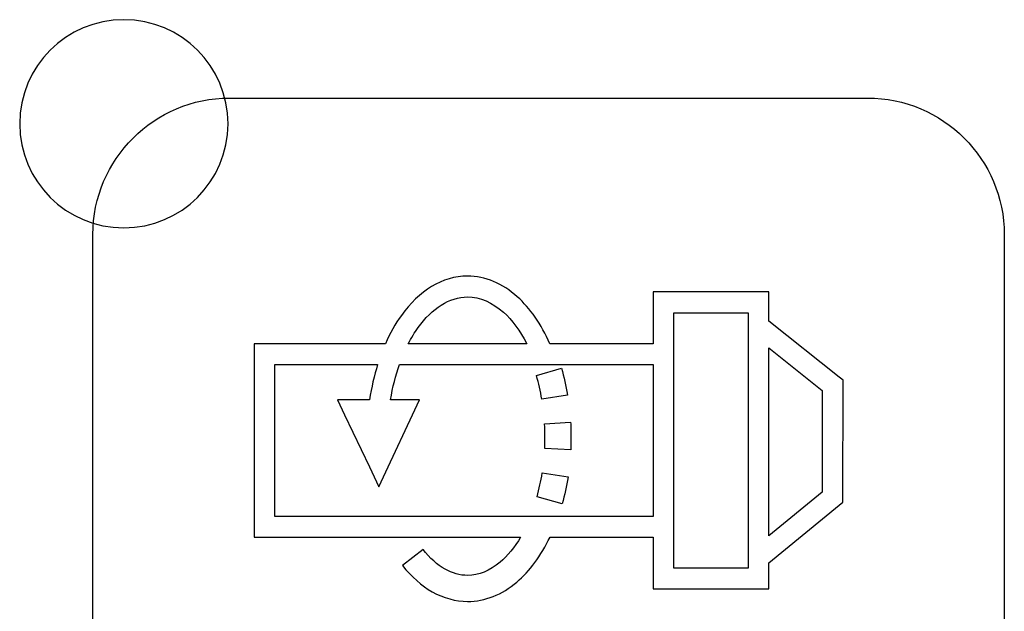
# Model space of a CAD drawing. Header units: millimetres. Extents: x 7099 to 9560, y -2357 to -1635.
# Tile 24 of 85: x 7345 to 7364, y -2036 to -2025. Entities that reach past the tile are written whole.
import ezdxf

# ---------------------------------------------------------------- set-up
doc = ezdxf.new("R2010")
doc.units = ezdxf.units.MM
doc.header["$LTSCALE"] = 3

msp = doc.modelspace()

# ---------------------------------------------------------------- linework, layer by layer
at = {"linetype": 'Continuous', "lineweight": 30}
for points, knots in [([(7346.877, -2024.566), (7347.982, -2024.566), (7348.877, -2025.461), (7348.877, -2026.566), (7348.877, -2026.566), (7348.877, -2027.67), (7347.982, -2028.566), (7346.877, -2028.566), (7346.877, -2028.566), (7345.773, -2028.566), (7344.877, -2027.67), (7344.877, -2026.566), (7344.877, -2026.566), (7344.877, -2025.461), (7345.773, -2024.566), (7346.877, -2024.566)], [0, 0, 0, 0, 0.2, 0.2, 0.2, 0.2, 0.4, 0.4, 0.4, 0.4, 0.6, 0.6, 0.6, 0.6, 1, 1, 1, 1]), ([(7346.877, -2024.566), (7347.982, -2024.566), (7348.877, -2025.461), (7348.877, -2026.566), (7348.877, -2026.566), (7348.877, -2027.67), (7347.982, -2028.566), (7346.877, -2028.566), (7346.877, -2028.566), (7345.773, -2028.566), (7344.877, -2027.67), (7344.877, -2026.566), (7344.877, -2026.566), (7344.877, -2025.461), (7345.773, -2024.566), (7346.877, -2024.566)], [0, 0, 0, 0, 0.2, 0.2, 0.2, 0.2, 0.4, 0.4, 0.4, 0.4, 0.6, 0.6, 0.6, 0.6, 1, 1, 1, 1]), ([(7348.907, -2043.571), (7348.907, -2043.571), (7361.157, -2043.571), (7361.157, -2043.571), (7361.157, -2043.571), (7362.601, -2043.571), (7363.782, -2042.389), (7363.782, -2040.946), (7363.782, -2040.946), (7363.782, -2040.946), (7363.782, -2028.696), (7363.782, -2028.696), (7363.782, -2028.696), (7363.782, -2027.252), (7362.601, -2026.071), (7361.157, -2026.071), (7361.157, -2026.071), (7361.157, -2026.071), (7348.907, -2026.071), (7348.907, -2026.071), (7348.907, -2026.071), (7347.463, -2026.071), (7346.282, -2027.252), (7346.282, -2028.696), (7346.282, -2028.696), (7346.282, -2028.696), (7346.282, -2040.946), (7346.282, -2040.946), (7346.282, -2040.946), (7346.282, -2042.389), (7347.463, -2043.571), (7348.907, -2043.571)], [0, 0, 0, 0, 0.111111, 0.111111, 0.111111, 0.111111, 0.222222, 0.222222, 0.222222, 0.222222, 0.333333, 0.333333, 0.333333, 0.333333, 0.444444, 0.444444, 0.444444, 0.444444, 0.555556, 0.555556, 0.555556, 0.555556, 0.666667, 0.666667, 0.666667, 0.666667, 0.777778, 0.777778, 0.777778, 0.777778, 1, 1, 1, 1]), ([(7348.907, -2043.571), (7348.907, -2043.571), (7361.157, -2043.571), (7361.157, -2043.571), (7361.157, -2043.571), (7362.601, -2043.571), (7363.782, -2042.389), (7363.782, -2040.946), (7363.782, -2040.946), (7363.782, -2040.946), (7363.782, -2028.696), (7363.782, -2028.696), (7363.782, -2028.696), (7363.782, -2027.252), (7362.601, -2026.071), (7361.157, -2026.071), (7361.157, -2026.071), (7361.157, -2026.071), (7348.907, -2026.071), (7348.907, -2026.071), (7348.907, -2026.071), (7347.463, -2026.071), (7346.282, -2027.252), (7346.282, -2028.696), (7346.282, -2028.696), (7346.282, -2028.696), (7346.282, -2040.946), (7346.282, -2040.946), (7346.282, -2040.946), (7346.282, -2042.389), (7347.463, -2043.571), (7348.907, -2043.571)], [0, 0, 0, 0, 0.111111, 0.111111, 0.111111, 0.111111, 0.222222, 0.222222, 0.222222, 0.222222, 0.333333, 0.333333, 0.333333, 0.333333, 0.444444, 0.444444, 0.444444, 0.444444, 0.555556, 0.555556, 0.555556, 0.555556, 0.666667, 0.666667, 0.666667, 0.666667, 0.777778, 0.777778, 0.777778, 0.777778, 1, 1, 1, 1]), ([(7357.24, -2029.797), (7357.24, -2029.797), (7359.062, -2029.797), (7359.062, -2029.797), (7359.062, -2029.797), (7359.062, -2029.797), (7359.262, -2029.797), (7359.262, -2029.797), (7359.262, -2029.797), (7359.262, -2029.797), (7359.262, -2029.997), (7359.262, -2029.997), (7359.262, -2029.997), (7359.262, -2029.997), (7359.262, -2030.36), (7359.262, -2030.36), (7359.262, -2030.36), (7359.262, -2030.36), (7360.611, -2031.436), (7360.611, -2031.436), (7360.611, -2031.436), (7360.611, -2031.436), (7360.686, -2031.496), (7360.686, -2031.496), (7360.686, -2031.496), (7360.686, -2031.496), (7360.686, -2031.592), (7360.686, -2031.592), (7360.686, -2031.592), (7360.686, -2031.592), (7360.684, -2033.743), (7360.684, -2033.743), (7360.684, -2033.743), (7360.684, -2033.743), (7360.684, -2033.838), (7360.684, -2033.838), (7360.684, -2033.838), (7360.684, -2033.838), (7360.611, -2033.897), (7360.611, -2033.897), (7360.611, -2033.897), (7360.611, -2033.897), (7359.262, -2035.001), (7359.262, -2035.001), (7359.262, -2035.001), (7359.262, -2035.001), (7359.262, -2035.305), (7359.262, -2035.305), (7359.262, -2035.305), (7359.262, -2035.305), (7359.262, -2035.505), (7359.262, -2035.505), (7359.262, -2035.505), (7359.262, -2035.505), (7359.062, -2035.505), (7359.062, -2035.505), (7359.062, -2035.505), (7359.062, -2035.505), (7357.24, -2035.505), (7357.24, -2035.505), (7357.24, -2035.505), (7357.24, -2035.505), (7357.04, -2035.505), (7357.04, -2035.505), (7357.04, -2035.505), (7357.04, -2035.505), (7357.04, -2035.305), (7357.04, -2035.305), (7357.04, -2035.305), (7357.04, -2035.305), (7357.04, -2034.508), (7357.04, -2034.508), (7357.04, -2034.508), (7357.04, -2034.508), (7355.06, -2034.508), (7355.06, -2034.508), (7355.06, -2034.508), (7354.887, -2034.871), (7354.669, -2035.164), (7354.423, -2035.372), (7354.423, -2035.372), (7354.138, -2035.614), (7353.814, -2035.745), (7353.477, -2035.745), (7353.477, -2035.745), (7353.245, -2035.745), (7353.017, -2035.682), (7352.8, -2035.56), (7352.8, -2035.56), (7352.593, -2035.442), (7352.399, -2035.273), (7352.229, -2035.056), (7352.229, -2035.056), (7352.229, -2035.056), (7352.622, -2034.747), (7352.622, -2034.747), (7352.622, -2034.747), (7352.753, -2034.915), (7352.896, -2035.042), (7353.044, -2035.126), (7353.044, -2035.126), (7353.183, -2035.204), (7353.33, -2035.245), (7353.477, -2035.245), (7353.477, -2035.245), (7353.693, -2035.245), (7353.907, -2035.156), (7354.101, -2034.991), (7354.101, -2034.991), (7354.245, -2034.869), (7354.379, -2034.707), (7354.496, -2034.509), (7354.496, -2034.509), (7354.496, -2034.509), (7349.578, -2034.51), (7349.578, -2034.51), (7349.578, -2034.51), (7349.578, -2034.51), (7349.378, -2034.51), (7349.378, -2034.51), (7349.378, -2034.51), (7349.378, -2034.51), (7349.378, -2034.311), (7349.378, -2034.311), (7349.378, -2034.311), (7349.378, -2034.311), (7349.378, -2030.992), (7349.378, -2030.992), (7349.378, -2030.992), (7349.378, -2030.992), (7349.378, -2030.793), (7349.378, -2030.793), (7349.378, -2030.793), (7349.378, -2030.793), (7349.578, -2030.793), (7349.578, -2030.793), (7349.578, -2030.793), (7349.578, -2030.793), (7351.898, -2030.793), (7351.898, -2030.793), (7351.898, -2030.793), (7351.987, -2030.592), (7352.09, -2030.41), (7352.205, -2030.25), (7352.205, -2030.25), (7352.545, -2029.776), (7352.991, -2029.494), (7353.477, -2029.494), (7353.477, -2029.494), (7353.818, -2029.494), (7354.145, -2029.635), (7354.431, -2029.891), (7354.431, -2029.891), (7354.431, -2029.891), (7354.432, -2029.891), (7354.432, -2029.891), (7354.432, -2029.891), (7354.676, -2030.111), (7354.891, -2030.417), (7355.057, -2030.794), (7355.057, -2030.794), (7355.057, -2030.794), (7357.04, -2030.794), (7357.04, -2030.794), (7357.04, -2030.794), (7357.04, -2030.794), (7357.04, -2029.997), (7357.04, -2029.997), (7357.04, -2029.997), (7357.04, -2029.997), (7357.04, -2029.797), (7357.04, -2029.797), (7357.04, -2029.797), (7357.04, -2029.797), (7357.24, -2029.797), (7357.24, -2029.797)], [0, 0, 0, 0, 0.022222, 0.022222, 0.022222, 0.022222, 0.044444, 0.044444, 0.044444, 0.044444, 0.066667, 0.066667, 0.066667, 0.066667, 0.088889, 0.088889, 0.088889, 0.088889, 0.111111, 0.111111, 0.111111, 0.111111, 0.133333, 0.133333, 0.133333, 0.133333, 0.155556, 0.155556, 0.155556, 0.155556, 0.177778, 0.177778, 0.177778, 0.177778, 0.2, 0.2, 0.2, 0.2, 0.222222, 0.222222, 0.222222, 0.222222, 0.244444, 0.244444, 0.244444, 0.244444, 0.266667, 0.266667, 0.266667, 0.266667, 0.288889, 0.288889, 0.288889, 0.288889, 0.311111, 0.311111, 0.311111, 0.311111, 0.333333, 0.333333, 0.333333, 0.333333, 0.355556, 0.355556, 0.355556, 0.355556, 0.377778, 0.377778, 0.377778, 0.377778, 0.4, 0.4, 0.4, 0.4, 0.422222, 0.422222, 0.422222, 0.422222, 0.444444, 0.444444, 0.444444, 0.444444, 0.466667, 0.466667, 0.466667, 0.466667, 0.488889, 0.488889, 0.488889, 0.488889, 0.511111, 0.511111, 0.511111, 0.511111, 0.533333, 0.533333, 0.533333, 0.533333, 0.555556, 0.555556, 0.555556, 0.555556, 0.577778, 0.577778, 0.577778, 0.577778, 0.6, 0.6, 0.6, 0.6, 0.622222, 0.622222, 0.622222, 0.622222, 0.644444, 0.644444, 0.644444, 0.644444, 0.666667, 0.666667, 0.666667, 0.666667, 0.688889, 0.688889, 0.688889, 0.688889, 0.711111, 0.711111, 0.711111, 0.711111, 0.733333, 0.733333, 0.733333, 0.733333, 0.755556, 0.755556, 0.755556, 0.755556, 0.777778, 0.777778, 0.777778, 0.777778, 0.8, 0.8, 0.8, 0.8, 0.822222, 0.822222, 0.822222, 0.822222, 0.844444, 0.844444, 0.844444, 0.844444, 0.866667, 0.866667, 0.866667, 0.866667, 0.888889, 0.888889, 0.888889, 0.888889, 0.911111, 0.911111, 0.911111, 0.911111, 0.933333, 0.933333, 0.933333, 0.933333, 0.955556, 0.955556, 0.955556, 0.955556, 1, 1, 1, 1]), ([(7357.24, -2029.797), (7357.24, -2029.797), (7359.062, -2029.797), (7359.062, -2029.797), (7359.062, -2029.797), (7359.062, -2029.797), (7359.262, -2029.797), (7359.262, -2029.797), (7359.262, -2029.797), (7359.262, -2029.797), (7359.262, -2029.997), (7359.262, -2029.997), (7359.262, -2029.997), (7359.262, -2029.997), (7359.262, -2030.36), (7359.262, -2030.36), (7359.262, -2030.36), (7359.262, -2030.36), (7360.611, -2031.436), (7360.611, -2031.436), (7360.611, -2031.436), (7360.611, -2031.436), (7360.686, -2031.496), (7360.686, -2031.496), (7360.686, -2031.496), (7360.686, -2031.496), (7360.686, -2031.592), (7360.686, -2031.592), (7360.686, -2031.592), (7360.686, -2031.592), (7360.684, -2033.743), (7360.684, -2033.743), (7360.684, -2033.743), (7360.684, -2033.743), (7360.684, -2033.838), (7360.684, -2033.838), (7360.684, -2033.838), (7360.684, -2033.838), (7360.611, -2033.897), (7360.611, -2033.897), (7360.611, -2033.897), (7360.611, -2033.897), (7359.262, -2035.001), (7359.262, -2035.001), (7359.262, -2035.001), (7359.262, -2035.001), (7359.262, -2035.305), (7359.262, -2035.305), (7359.262, -2035.305), (7359.262, -2035.305), (7359.262, -2035.505), (7359.262, -2035.505), (7359.262, -2035.505), (7359.262, -2035.505), (7359.062, -2035.505), (7359.062, -2035.505), (7359.062, -2035.505), (7359.062, -2035.505), (7357.24, -2035.505), (7357.24, -2035.505), (7357.24, -2035.505), (7357.24, -2035.505), (7357.04, -2035.505), (7357.04, -2035.505), (7357.04, -2035.505), (7357.04, -2035.505), (7357.04, -2035.305), (7357.04, -2035.305), (7357.04, -2035.305), (7357.04, -2035.305), (7357.04, -2034.508), (7357.04, -2034.508), (7357.04, -2034.508), (7357.04, -2034.508), (7355.06, -2034.508), (7355.06, -2034.508), (7355.06, -2034.508), (7354.887, -2034.871), (7354.669, -2035.164), (7354.423, -2035.372), (7354.423, -2035.372), (7354.138, -2035.614), (7353.814, -2035.745), (7353.477, -2035.745), (7353.477, -2035.745), (7353.245, -2035.745), (7353.017, -2035.682), (7352.8, -2035.56), (7352.8, -2035.56), (7352.593, -2035.442), (7352.399, -2035.273), (7352.229, -2035.056), (7352.229, -2035.056), (7352.229, -2035.056), (7352.622, -2034.747), (7352.622, -2034.747), (7352.622, -2034.747), (7352.753, -2034.915), (7352.896, -2035.042), (7353.044, -2035.126), (7353.044, -2035.126), (7353.183, -2035.204), (7353.33, -2035.245), (7353.477, -2035.245), (7353.477, -2035.245), (7353.693, -2035.245), (7353.907, -2035.156), (7354.101, -2034.991), (7354.101, -2034.991), (7354.245, -2034.869), (7354.379, -2034.707), (7354.496, -2034.509), (7354.496, -2034.509), (7354.496, -2034.509), (7349.578, -2034.51), (7349.578, -2034.51), (7349.578, -2034.51), (7349.578, -2034.51), (7349.378, -2034.51), (7349.378, -2034.51), (7349.378, -2034.51), (7349.378, -2034.51), (7349.378, -2034.311), (7349.378, -2034.311), (7349.378, -2034.311), (7349.378, -2034.311), (7349.378, -2030.992), (7349.378, -2030.992), (7349.378, -2030.992), (7349.378, -2030.992), (7349.378, -2030.793), (7349.378, -2030.793), (7349.378, -2030.793), (7349.378, -2030.793), (7349.578, -2030.793), (7349.578, -2030.793), (7349.578, -2030.793), (7349.578, -2030.793), (7351.898, -2030.793), (7351.898, -2030.793), (7351.898, -2030.793), (7351.987, -2030.592), (7352.09, -2030.41), (7352.205, -2030.25), (7352.205, -2030.25), (7352.545, -2029.776), (7352.991, -2029.494), (7353.477, -2029.494), (7353.477, -2029.494), (7353.818, -2029.494), (7354.145, -2029.635), (7354.431, -2029.891), (7354.431, -2029.891), (7354.431, -2029.891), (7354.432, -2029.891), (7354.432, -2029.891), (7354.432, -2029.891), (7354.676, -2030.111), (7354.891, -2030.417), (7355.057, -2030.794), (7355.057, -2030.794), (7355.057, -2030.794), (7357.04, -2030.794), (7357.04, -2030.794), (7357.04, -2030.794), (7357.04, -2030.794), (7357.04, -2029.997), (7357.04, -2029.997), (7357.04, -2029.997), (7357.04, -2029.997), (7357.04, -2029.797), (7357.04, -2029.797), (7357.04, -2029.797), (7357.04, -2029.797), (7357.24, -2029.797), (7357.24, -2029.797)], [0, 0, 0, 0, 0.022222, 0.022222, 0.022222, 0.022222, 0.044444, 0.044444, 0.044444, 0.044444, 0.066667, 0.066667, 0.066667, 0.066667, 0.088889, 0.088889, 0.088889, 0.088889, 0.111111, 0.111111, 0.111111, 0.111111, 0.133333, 0.133333, 0.133333, 0.133333, 0.155556, 0.155556, 0.155556, 0.155556, 0.177778, 0.177778, 0.177778, 0.177778, 0.2, 0.2, 0.2, 0.2, 0.222222, 0.222222, 0.222222, 0.222222, 0.244444, 0.244444, 0.244444, 0.244444, 0.266667, 0.266667, 0.266667, 0.266667, 0.288889, 0.288889, 0.288889, 0.288889, 0.311111, 0.311111, 0.311111, 0.311111, 0.333333, 0.333333, 0.333333, 0.333333, 0.355556, 0.355556, 0.355556, 0.355556, 0.377778, 0.377778, 0.377778, 0.377778, 0.4, 0.4, 0.4, 0.4, 0.422222, 0.422222, 0.422222, 0.422222, 0.444444, 0.444444, 0.444444, 0.444444, 0.466667, 0.466667, 0.466667, 0.466667, 0.488889, 0.488889, 0.488889, 0.488889, 0.511111, 0.511111, 0.511111, 0.511111, 0.533333, 0.533333, 0.533333, 0.533333, 0.555556, 0.555556, 0.555556, 0.555556, 0.577778, 0.577778, 0.577778, 0.577778, 0.6, 0.6, 0.6, 0.6, 0.622222, 0.622222, 0.622222, 0.622222, 0.644444, 0.644444, 0.644444, 0.644444, 0.666667, 0.666667, 0.666667, 0.666667, 0.688889, 0.688889, 0.688889, 0.688889, 0.711111, 0.711111, 0.711111, 0.711111, 0.733333, 0.733333, 0.733333, 0.733333, 0.755556, 0.755556, 0.755556, 0.755556, 0.777778, 0.777778, 0.777778, 0.777778, 0.8, 0.8, 0.8, 0.8, 0.822222, 0.822222, 0.822222, 0.822222, 0.844444, 0.844444, 0.844444, 0.844444, 0.866667, 0.866667, 0.866667, 0.866667, 0.888889, 0.888889, 0.888889, 0.888889, 0.911111, 0.911111, 0.911111, 0.911111, 0.933333, 0.933333, 0.933333, 0.933333, 0.955556, 0.955556, 0.955556, 0.955556, 1, 1, 1, 1]), ([(7352.339, -2030.793), (7352.339, -2030.793), (7354.615, -2030.793), (7354.615, -2030.793), (7354.615, -2030.793), (7354.486, -2030.543), (7354.333, -2030.339), (7354.165, -2030.188), (7354.165, -2030.188), (7354.165, -2030.188), (7354.165, -2030.188), (7354.165, -2030.188), (7354.165, -2030.188), (7353.954, -2029.998), (7353.718, -2029.894), (7353.477, -2029.894), (7353.477, -2029.894), (7353.126, -2029.894), (7352.793, -2030.113), (7352.528, -2030.483), (7352.528, -2030.483), (7352.46, -2030.577), (7352.397, -2030.681), (7352.339, -2030.793)], [0, 0, 0, 0, 0.142857, 0.142857, 0.142857, 0.142857, 0.285714, 0.285714, 0.285714, 0.285714, 0.428571, 0.428571, 0.428571, 0.428571, 0.571429, 0.571429, 0.571429, 0.571429, 0.714286, 0.714286, 0.714286, 0.714286, 1, 1, 1, 1]), ([(7352.339, -2030.793), (7352.339, -2030.793), (7354.615, -2030.793), (7354.615, -2030.793), (7354.615, -2030.793), (7354.486, -2030.543), (7354.333, -2030.339), (7354.165, -2030.188), (7354.165, -2030.188), (7354.165, -2030.188), (7354.165, -2030.188), (7354.165, -2030.188), (7354.165, -2030.188), (7353.954, -2029.998), (7353.718, -2029.894), (7353.477, -2029.894), (7353.477, -2029.894), (7353.126, -2029.894), (7352.793, -2030.113), (7352.528, -2030.483), (7352.528, -2030.483), (7352.46, -2030.577), (7352.397, -2030.681), (7352.339, -2030.793)], [0, 0, 0, 0, 0.142857, 0.142857, 0.142857, 0.142857, 0.285714, 0.285714, 0.285714, 0.285714, 0.428571, 0.428571, 0.428571, 0.428571, 0.571429, 0.571429, 0.571429, 0.571429, 0.714286, 0.714286, 0.714286, 0.714286, 1, 1, 1, 1]), ([(7358.862, -2030.197), (7358.862, -2030.197), (7357.44, -2030.197), (7357.44, -2030.197), (7357.44, -2030.197), (7357.44, -2030.197), (7357.44, -2035.105), (7357.44, -2035.105), (7357.44, -2035.105), (7357.44, -2035.105), (7358.862, -2035.105), (7358.862, -2035.105), (7358.862, -2035.105), (7358.862, -2035.105), (7358.862, -2030.197), (7358.862, -2030.197)], [0, 0, 0, 0, 0.2, 0.2, 0.2, 0.2, 0.4, 0.4, 0.4, 0.4, 0.6, 0.6, 0.6, 0.6, 1, 1, 1, 1]), ([(7358.862, -2030.197), (7358.862, -2030.197), (7357.44, -2030.197), (7357.44, -2030.197), (7357.44, -2030.197), (7357.44, -2030.197), (7357.44, -2035.105), (7357.44, -2035.105), (7357.44, -2035.105), (7357.44, -2035.105), (7358.862, -2035.105), (7358.862, -2035.105), (7358.862, -2035.105), (7358.862, -2035.105), (7358.862, -2030.197), (7358.862, -2030.197)], [0, 0, 0, 0, 0.2, 0.2, 0.2, 0.2, 0.4, 0.4, 0.4, 0.4, 0.6, 0.6, 0.6, 0.6, 1, 1, 1, 1]), ([(7359.262, -2030.871), (7359.262, -2030.871), (7359.262, -2034.484), (7359.262, -2034.484), (7359.262, -2034.484), (7359.262, -2034.484), (7360.286, -2033.647), (7360.286, -2033.647), (7360.286, -2033.647), (7360.286, -2033.647), (7360.288, -2031.689), (7360.288, -2031.689), (7360.288, -2031.689), (7360.288, -2031.689), (7359.262, -2030.871), (7359.262, -2030.871)], [0, 0, 0, 0, 0.2, 0.2, 0.2, 0.2, 0.4, 0.4, 0.4, 0.4, 0.6, 0.6, 0.6, 0.6, 1, 1, 1, 1]), ([(7359.262, -2030.871), (7359.262, -2030.871), (7359.262, -2034.484), (7359.262, -2034.484), (7359.262, -2034.484), (7359.262, -2034.484), (7360.286, -2033.647), (7360.286, -2033.647), (7360.286, -2033.647), (7360.286, -2033.647), (7360.288, -2031.689), (7360.288, -2031.689), (7360.288, -2031.689), (7360.288, -2031.689), (7359.262, -2030.871), (7359.262, -2030.871)], [0, 0, 0, 0, 0.2, 0.2, 0.2, 0.2, 0.4, 0.4, 0.4, 0.4, 0.6, 0.6, 0.6, 0.6, 1, 1, 1, 1]), ([(7351.595, -2031.872), (7351.631, -2031.633), (7351.683, -2031.405), (7351.749, -2031.192), (7351.749, -2031.192), (7351.749, -2031.192), (7349.778, -2031.192), (7349.778, -2031.192), (7349.778, -2031.192), (7349.778, -2031.192), (7349.778, -2034.111), (7349.778, -2034.111), (7349.778, -2034.111), (7349.778, -2034.111), (7357.04, -2034.11), (7357.04, -2034.11), (7357.04, -2034.11), (7357.04, -2034.11), (7357.04, -2031.192), (7357.04, -2031.192), (7357.04, -2031.192), (7357.04, -2031.192), (7352.169, -2031.192), (7352.169, -2031.192), (7352.169, -2031.192), (7352.095, -2031.401), (7352.038, -2031.629), (7351.999, -2031.872), (7351.999, -2031.872), (7351.999, -2031.872), (7352.241, -2031.872), (7352.241, -2031.872), (7352.241, -2031.872), (7352.241, -2031.872), (7352.554, -2031.872), (7352.554, -2031.872), (7352.554, -2031.872), (7352.554, -2031.872), (7352.421, -2032.157), (7352.421, -2032.157), (7352.421, -2032.157), (7352.421, -2032.157), (7351.953, -2033.158), (7351.953, -2033.158), (7351.953, -2033.158), (7351.953, -2033.158), (7351.775, -2033.54), (7351.775, -2033.54), (7351.775, -2033.54), (7351.775, -2033.54), (7351.593, -2033.16), (7351.593, -2033.16), (7351.593, -2033.16), (7351.593, -2033.16), (7351.114, -2032.158), (7351.114, -2032.158), (7351.114, -2032.158), (7351.114, -2032.158), (7350.977, -2031.872), (7350.977, -2031.872), (7350.977, -2031.872), (7350.977, -2031.872), (7351.294, -2031.872), (7351.294, -2031.872), (7351.294, -2031.872), (7351.294, -2031.872), (7351.595, -2031.872), (7351.595, -2031.872)], [0, 0, 0, 0, 0.055556, 0.055556, 0.055556, 0.055556, 0.111111, 0.111111, 0.111111, 0.111111, 0.166667, 0.166667, 0.166667, 0.166667, 0.222222, 0.222222, 0.222222, 0.222222, 0.277778, 0.277778, 0.277778, 0.277778, 0.333333, 0.333333, 0.333333, 0.333333, 0.388889, 0.388889, 0.388889, 0.388889, 0.444444, 0.444444, 0.444444, 0.444444, 0.5, 0.5, 0.5, 0.5, 0.555556, 0.555556, 0.555556, 0.555556, 0.611111, 0.611111, 0.611111, 0.611111, 0.666667, 0.666667, 0.666667, 0.666667, 0.722222, 0.722222, 0.722222, 0.722222, 0.777778, 0.777778, 0.777778, 0.777778, 0.833333, 0.833333, 0.833333, 0.833333, 0.888889, 0.888889, 0.888889, 0.888889, 1, 1, 1, 1]), ([(7351.595, -2031.872), (7351.631, -2031.633), (7351.683, -2031.405), (7351.749, -2031.192), (7351.749, -2031.192), (7351.749, -2031.192), (7349.778, -2031.192), (7349.778, -2031.192), (7349.778, -2031.192), (7349.778, -2031.192), (7349.778, -2034.111), (7349.778, -2034.111), (7349.778, -2034.111), (7349.778, -2034.111), (7357.04, -2034.11), (7357.04, -2034.11), (7357.04, -2034.11), (7357.04, -2034.11), (7357.04, -2031.192), (7357.04, -2031.192), (7357.04, -2031.192), (7357.04, -2031.192), (7352.169, -2031.192), (7352.169, -2031.192), (7352.169, -2031.192), (7352.095, -2031.401), (7352.038, -2031.629), (7351.999, -2031.872), (7351.999, -2031.872), (7351.999, -2031.872), (7352.241, -2031.872), (7352.241, -2031.872), (7352.241, -2031.872), (7352.241, -2031.872), (7352.554, -2031.872), (7352.554, -2031.872), (7352.554, -2031.872), (7352.554, -2031.872), (7352.421, -2032.157), (7352.421, -2032.157), (7352.421, -2032.157), (7352.421, -2032.157), (7351.953, -2033.158), (7351.953, -2033.158), (7351.953, -2033.158), (7351.953, -2033.158), (7351.775, -2033.54), (7351.775, -2033.54), (7351.775, -2033.54), (7351.775, -2033.54), (7351.593, -2033.16), (7351.593, -2033.16), (7351.593, -2033.16), (7351.593, -2033.16), (7351.114, -2032.158), (7351.114, -2032.158), (7351.114, -2032.158), (7351.114, -2032.158), (7350.977, -2031.872), (7350.977, -2031.872), (7350.977, -2031.872), (7350.977, -2031.872), (7351.294, -2031.872), (7351.294, -2031.872), (7351.294, -2031.872), (7351.294, -2031.872), (7351.595, -2031.872), (7351.595, -2031.872)], [0, 0, 0, 0, 0.055556, 0.055556, 0.055556, 0.055556, 0.111111, 0.111111, 0.111111, 0.111111, 0.166667, 0.166667, 0.166667, 0.166667, 0.222222, 0.222222, 0.222222, 0.222222, 0.277778, 0.277778, 0.277778, 0.277778, 0.333333, 0.333333, 0.333333, 0.333333, 0.388889, 0.388889, 0.388889, 0.388889, 0.444444, 0.444444, 0.444444, 0.444444, 0.5, 0.5, 0.5, 0.5, 0.555556, 0.555556, 0.555556, 0.555556, 0.611111, 0.611111, 0.611111, 0.611111, 0.666667, 0.666667, 0.666667, 0.666667, 0.722222, 0.722222, 0.722222, 0.722222, 0.777778, 0.777778, 0.777778, 0.777778, 0.833333, 0.833333, 0.833333, 0.833333, 0.888889, 0.888889, 0.888889, 0.888889, 1, 1, 1, 1]), ([(7355.396, -2031.78), (7355.367, -2031.603), (7355.328, -2031.436), (7355.28, -2031.264), (7355.28, -2031.264), (7355.28, -2031.264), (7354.799, -2031.402), (7354.799, -2031.402), (7354.799, -2031.402), (7354.843, -2031.554), (7354.877, -2031.705), (7354.903, -2031.861), (7354.903, -2031.861), (7354.903, -2031.861), (7355.396, -2031.78), (7355.396, -2031.78)], [0, 0, 0, 0, 0.2, 0.2, 0.2, 0.2, 0.4, 0.4, 0.4, 0.4, 0.6, 0.6, 0.6, 0.6, 1, 1, 1, 1]), ([(7355.396, -2031.78), (7355.367, -2031.603), (7355.328, -2031.436), (7355.28, -2031.264), (7355.28, -2031.264), (7355.28, -2031.264), (7354.799, -2031.402), (7354.799, -2031.402), (7354.799, -2031.402), (7354.843, -2031.554), (7354.877, -2031.705), (7354.903, -2031.861), (7354.903, -2031.861), (7354.903, -2031.861), (7355.396, -2031.78), (7355.396, -2031.78)], [0, 0, 0, 0, 0.2, 0.2, 0.2, 0.2, 0.4, 0.4, 0.4, 0.4, 0.6, 0.6, 0.6, 0.6, 1, 1, 1, 1]), ([(7355.457, -2032.829), (7355.457, -2032.829), (7355.457, -2032.823), (7355.457, -2032.823), (7355.457, -2032.823), (7355.457, -2032.823), (7355.458, -2032.814), (7355.458, -2032.814), (7355.458, -2032.814), (7355.458, -2032.814), (7355.458, -2032.807), (7355.458, -2032.807), (7355.458, -2032.807), (7355.458, -2032.807), (7355.458, -2032.8), (7355.458, -2032.8), (7355.458, -2032.8), (7355.458, -2032.8), (7355.459, -2032.791), (7355.459, -2032.791), (7355.459, -2032.791), (7355.459, -2032.791), (7355.459, -2032.784), (7355.459, -2032.784), (7355.459, -2032.784), (7355.459, -2032.784), (7355.459, -2032.778), (7355.459, -2032.778), (7355.459, -2032.778), (7355.459, -2032.778), (7355.459, -2032.769), (7355.459, -2032.769), (7355.459, -2032.769), (7355.459, -2032.769), (7355.46, -2032.76), (7355.46, -2032.76), (7355.46, -2032.76), (7355.46, -2032.76), (7355.46, -2032.753), (7355.46, -2032.753), (7355.46, -2032.753), (7355.46, -2032.753), (7355.46, -2032.748), (7355.46, -2032.748), (7355.46, -2032.748), (7355.46, -2032.748), (7355.46, -2032.74), (7355.46, -2032.74), (7355.46, -2032.74), (7355.46, -2032.74), (7355.461, -2032.73), (7355.461, -2032.73), (7355.461, -2032.73), (7355.461, -2032.73), (7355.461, -2032.723), (7355.461, -2032.723), (7355.461, -2032.723), (7355.461, -2032.723), (7355.461, -2032.717), (7355.461, -2032.717), (7355.461, -2032.717), (7355.461, -2032.717), (7355.461, -2032.708), (7355.461, -2032.708), (7355.461, -2032.708), (7355.461, -2032.708), (7355.461, -2032.701), (7355.461, -2032.701), (7355.461, -2032.701), (7355.461, -2032.701), (7355.461, -2032.694), (7355.461, -2032.694), (7355.461, -2032.694), (7355.461, -2032.694), (7355.462, -2032.685), (7355.462, -2032.685), (7355.462, -2032.685), (7355.462, -2032.685), (7355.462, -2032.679), (7355.462, -2032.679), (7355.462, -2032.679), (7355.462, -2032.679), (7355.462, -2032.672), (7355.462, -2032.672), (7355.462, -2032.672), (7355.462, -2032.672), (7355.462, -2032.663), (7355.462, -2032.663), (7355.462, -2032.663), (7355.462, -2032.663), (7355.462, -2032.654), (7355.462, -2032.654), (7355.462, -2032.654), (7355.462, -2032.654), (7355.462, -2032.647), (7355.462, -2032.647), (7355.462, -2032.647), (7355.462, -2032.647), (7355.462, -2032.642), (7355.462, -2032.642), (7355.462, -2032.642), (7355.462, -2032.642), (7355.462, -2032.633), (7355.462, -2032.633), (7355.462, -2032.633), (7355.462, -2032.633), (7355.462, -2032.625), (7355.462, -2032.625), (7355.462, -2032.625), (7355.462, -2032.625), (7355.462, -2032.618), (7355.462, -2032.618), (7355.462, -2032.618), (7355.462, -2032.618), (7355.462, -2032.609), (7355.462, -2032.609), (7355.462, -2032.609), (7355.462, -2032.609), (7355.462, -2032.602), (7355.462, -2032.602), (7355.462, -2032.602), (7355.462, -2032.602), (7355.462, -2032.595), (7355.462, -2032.595), (7355.462, -2032.595), (7355.462, -2032.5), (7355.462, -2032.396), (7355.454, -2032.302), (7355.454, -2032.302), (7355.454, -2032.302), (7354.955, -2032.332), (7354.955, -2032.332), (7354.955, -2032.332), (7354.962, -2032.416), (7354.962, -2032.51), (7354.962, -2032.595), (7354.962, -2032.595), (7354.962, -2032.595), (7354.962, -2032.602), (7354.962, -2032.602), (7354.962, -2032.602), (7354.962, -2032.602), (7354.962, -2032.609), (7354.962, -2032.609), (7354.962, -2032.609), (7354.962, -2032.609), (7354.962, -2032.615), (7354.962, -2032.615), (7354.962, -2032.615), (7354.962, -2032.615), (7354.962, -2032.622), (7354.962, -2032.622), (7354.962, -2032.622), (7354.962, -2032.622), (7354.962, -2032.629), (7354.962, -2032.629), (7354.962, -2032.629), (7354.962, -2032.629), (7354.962, -2032.635), (7354.962, -2032.635), (7354.962, -2032.635), (7354.962, -2032.635), (7354.962, -2032.644), (7354.962, -2032.644), (7354.962, -2032.644), (7354.962, -2032.644), (7354.962, -2032.651), (7354.962, -2032.651), (7354.962, -2032.651), (7354.962, -2032.651), (7354.962, -2032.656), (7354.962, -2032.656), (7354.962, -2032.656), (7354.962, -2032.656), (7354.962, -2032.662), (7354.962, -2032.662), (7354.962, -2032.662), (7354.962, -2032.662), (7354.962, -2032.669), (7354.962, -2032.669), (7354.962, -2032.669), (7354.962, -2032.669), (7354.962, -2032.678), (7354.962, -2032.678), (7354.962, -2032.678), (7354.962, -2032.678), (7354.962, -2032.683), (7354.962, -2032.683), (7354.962, -2032.683), (7354.962, -2032.683), (7354.961, -2032.691), (7354.961, -2032.691), (7354.961, -2032.691), (7354.961, -2032.691), (7354.961, -2032.698), (7354.961, -2032.698), (7354.961, -2032.698), (7354.961, -2032.698), (7354.961, -2032.703), (7354.961, -2032.703), (7354.961, -2032.703), (7354.961, -2032.703), (7354.961, -2032.712), (7354.961, -2032.712), (7354.961, -2032.712), (7354.961, -2032.712), (7354.961, -2032.719), (7354.961, -2032.719), (7354.961, -2032.719), (7354.961, -2032.719), (7354.961, -2032.723), (7354.961, -2032.723), (7354.961, -2032.723), (7354.961, -2032.723), (7354.96, -2032.73), (7354.96, -2032.73), (7354.96, -2032.73), (7354.96, -2032.73), (7354.96, -2032.739), (7354.96, -2032.739), (7354.96, -2032.739), (7354.96, -2032.739), (7354.96, -2032.746), (7354.96, -2032.746), (7354.96, -2032.746), (7354.96, -2032.746), (7354.96, -2032.752), (7354.96, -2032.752), (7354.96, -2032.752), (7354.96, -2032.752), (7354.96, -2032.757), (7354.96, -2032.757), (7354.96, -2032.757), (7354.96, -2032.757), (7354.959, -2032.766), (7354.959, -2032.766), (7354.959, -2032.766), (7354.959, -2032.766), (7354.959, -2032.773), (7354.959, -2032.773), (7354.959, -2032.773), (7354.959, -2032.773), (7354.959, -2032.779), (7354.959, -2032.779), (7354.959, -2032.779), (7354.959, -2032.779), (7354.958, -2032.786), (7354.958, -2032.786), (7354.958, -2032.786), (7354.958, -2032.786), (7354.958, -2032.793), (7354.958, -2032.793), (7354.958, -2032.793), (7354.958, -2032.793), (7354.958, -2032.799), (7354.958, -2032.799), (7354.958, -2032.799), (7354.958, -2032.799), (7354.958, -2032.805), (7354.958, -2032.805), (7354.958, -2032.805), (7354.958, -2032.805), (7355.457, -2032.829), (7355.457, -2032.829)], [0, 0, 0, 0, 0.014925, 0.014925, 0.014925, 0.014925, 0.029851, 0.029851, 0.029851, 0.029851, 0.044776, 0.044776, 0.044776, 0.044776, 0.059701, 0.059701, 0.059701, 0.059702, 0.074627, 0.074627, 0.074627, 0.074627, 0.089552, 0.089552, 0.089552, 0.089552, 0.104478, 0.104478, 0.104478, 0.104478, 0.119403, 0.119403, 0.119403, 0.119403, 0.134328, 0.134328, 0.134328, 0.134328, 0.149254, 0.149254, 0.149254, 0.149254, 0.164179, 0.164179, 0.164179, 0.164179, 0.179104, 0.179104, 0.179104, 0.179104, 0.19403, 0.19403, 0.19403, 0.19403, 0.208955, 0.208955, 0.208955, 0.208955, 0.223881, 0.223881, 0.223881, 0.223881, 0.238806, 0.238806, 0.238806, 0.238806, 0.253731, 0.253731, 0.253731, 0.253731, 0.268657, 0.268657, 0.268657, 0.268657, 0.283582, 0.283582, 0.283582, 0.283582, 0.298507, 0.298507, 0.298507, 0.298507, 0.313433, 0.313433, 0.313433, 0.313433, 0.328358, 0.328358, 0.328358, 0.328358, 0.343284, 0.343284, 0.343284, 0.343284, 0.358209, 0.358209, 0.358209, 0.358209, 0.373134, 0.373134, 0.373134, 0.373134, 0.38806, 0.38806, 0.38806, 0.38806, 0.402985, 0.402985, 0.402985, 0.402985, 0.41791, 0.41791, 0.41791, 0.41791, 0.432836, 0.432836, 0.432836, 0.432836, 0.447761, 0.447761, 0.447761, 0.447761, 0.462687, 0.462687, 0.462687, 0.462687, 0.477612, 0.477612, 0.477612, 0.477612, 0.492537, 0.492537, 0.492537, 0.492537, 0.507463, 0.507463, 0.507463, 0.507463, 0.522388, 0.522388, 0.522388, 0.522388, 0.537313, 0.537313, 0.537313, 0.537313, 0.552239, 0.552239, 0.552239, 0.552239, 0.567164, 0.567164, 0.567164, 0.567164, 0.58209, 0.58209, 0.58209, 0.58209, 0.597015, 0.597015, 0.597015, 0.597015, 0.61194, 0.61194, 0.61194, 0.61194, 0.626866, 0.626866, 0.626866, 0.626866, 0.641791, 0.641791, 0.641791, 0.641791, 0.656716, 0.656716, 0.656716, 0.656716, 0.671642, 0.671642, 0.671642, 0.671642, 0.686567, 0.686567, 0.686567, 0.686567, 0.701493, 0.701493, 0.701493, 0.701493, 0.716418, 0.716418, 0.716418, 0.716418, 0.731343, 0.731343, 0.731343, 0.731343, 0.746269, 0.746269, 0.746269, 0.746269, 0.761194, 0.761194, 0.761194, 0.761194, 0.776119, 0.776119, 0.776119, 0.776119, 0.791045, 0.791045, 0.791045, 0.791045, 0.80597, 0.80597, 0.80597, 0.80597, 0.820896, 0.820896, 0.820896, 0.820896, 0.835821, 0.835821, 0.835821, 0.835821, 0.850746, 0.850746, 0.850746, 0.850746, 0.865672, 0.865672, 0.865672, 0.865672, 0.880597, 0.880597, 0.880597, 0.880597, 0.895522, 0.895522, 0.895522, 0.895522, 0.910448, 0.910448, 0.910448, 0.910448, 0.925373, 0.925373, 0.925373, 0.925373, 0.940299, 0.940299, 0.940299, 0.940299, 0.955224, 0.955224, 0.955224, 0.955224, 0.970149, 0.970149, 0.970149, 0.970149, 1, 1, 1, 1]), ([(7355.457, -2032.829), (7355.457, -2032.829), (7355.457, -2032.823), (7355.457, -2032.823), (7355.457, -2032.823), (7355.457, -2032.823), (7355.458, -2032.814), (7355.458, -2032.814), (7355.458, -2032.814), (7355.458, -2032.814), (7355.458, -2032.807), (7355.458, -2032.807), (7355.458, -2032.807), (7355.458, -2032.807), (7355.458, -2032.8), (7355.458, -2032.8), (7355.458, -2032.8), (7355.458, -2032.8), (7355.459, -2032.791), (7355.459, -2032.791), (7355.459, -2032.791), (7355.459, -2032.791), (7355.459, -2032.784), (7355.459, -2032.784), (7355.459, -2032.784), (7355.459, -2032.784), (7355.459, -2032.778), (7355.459, -2032.778), (7355.459, -2032.778), (7355.459, -2032.778), (7355.459, -2032.769), (7355.459, -2032.769), (7355.459, -2032.769), (7355.459, -2032.769), (7355.46, -2032.76), (7355.46, -2032.76), (7355.46, -2032.76), (7355.46, -2032.76), (7355.46, -2032.753), (7355.46, -2032.753), (7355.46, -2032.753), (7355.46, -2032.753), (7355.46, -2032.748), (7355.46, -2032.748), (7355.46, -2032.748), (7355.46, -2032.748), (7355.46, -2032.74), (7355.46, -2032.74), (7355.46, -2032.74), (7355.46, -2032.74), (7355.461, -2032.73), (7355.461, -2032.73), (7355.461, -2032.73), (7355.461, -2032.73), (7355.461, -2032.723), (7355.461, -2032.723), (7355.461, -2032.723), (7355.461, -2032.723), (7355.461, -2032.717), (7355.461, -2032.717), (7355.461, -2032.717), (7355.461, -2032.717), (7355.461, -2032.708), (7355.461, -2032.708), (7355.461, -2032.708), (7355.461, -2032.708), (7355.461, -2032.701), (7355.461, -2032.701), (7355.461, -2032.701), (7355.461, -2032.701), (7355.461, -2032.694), (7355.461, -2032.694), (7355.461, -2032.694), (7355.461, -2032.694), (7355.462, -2032.685), (7355.462, -2032.685), (7355.462, -2032.685), (7355.462, -2032.685), (7355.462, -2032.679), (7355.462, -2032.679), (7355.462, -2032.679), (7355.462, -2032.679), (7355.462, -2032.672), (7355.462, -2032.672), (7355.462, -2032.672), (7355.462, -2032.672), (7355.462, -2032.663), (7355.462, -2032.663), (7355.462, -2032.663), (7355.462, -2032.663), (7355.462, -2032.654), (7355.462, -2032.654), (7355.462, -2032.654), (7355.462, -2032.654), (7355.462, -2032.647), (7355.462, -2032.647), (7355.462, -2032.647), (7355.462, -2032.647), (7355.462, -2032.642), (7355.462, -2032.642), (7355.462, -2032.642), (7355.462, -2032.642), (7355.462, -2032.633), (7355.462, -2032.633), (7355.462, -2032.633), (7355.462, -2032.633), (7355.462, -2032.625), (7355.462, -2032.625), (7355.462, -2032.625), (7355.462, -2032.625), (7355.462, -2032.618), (7355.462, -2032.618), (7355.462, -2032.618), (7355.462, -2032.618), (7355.462, -2032.609), (7355.462, -2032.609), (7355.462, -2032.609), (7355.462, -2032.609), (7355.462, -2032.602), (7355.462, -2032.602), (7355.462, -2032.602), (7355.462, -2032.602), (7355.462, -2032.595), (7355.462, -2032.595), (7355.462, -2032.595), (7355.462, -2032.5), (7355.462, -2032.396), (7355.454, -2032.302), (7355.454, -2032.302), (7355.454, -2032.302), (7354.955, -2032.332), (7354.955, -2032.332), (7354.955, -2032.332), (7354.962, -2032.416), (7354.962, -2032.51), (7354.962, -2032.595), (7354.962, -2032.595), (7354.962, -2032.595), (7354.962, -2032.602), (7354.962, -2032.602), (7354.962, -2032.602), (7354.962, -2032.602), (7354.962, -2032.609), (7354.962, -2032.609), (7354.962, -2032.609), (7354.962, -2032.609), (7354.962, -2032.615), (7354.962, -2032.615), (7354.962, -2032.615), (7354.962, -2032.615), (7354.962, -2032.622), (7354.962, -2032.622), (7354.962, -2032.622), (7354.962, -2032.622), (7354.962, -2032.629), (7354.962, -2032.629), (7354.962, -2032.629), (7354.962, -2032.629), (7354.962, -2032.635), (7354.962, -2032.635), (7354.962, -2032.635), (7354.962, -2032.635), (7354.962, -2032.644), (7354.962, -2032.644), (7354.962, -2032.644), (7354.962, -2032.644), (7354.962, -2032.651), (7354.962, -2032.651), (7354.962, -2032.651), (7354.962, -2032.651), (7354.962, -2032.656), (7354.962, -2032.656), (7354.962, -2032.656), (7354.962, -2032.656), (7354.962, -2032.662), (7354.962, -2032.662), (7354.962, -2032.662), (7354.962, -2032.662), (7354.962, -2032.669), (7354.962, -2032.669), (7354.962, -2032.669), (7354.962, -2032.669), (7354.962, -2032.678), (7354.962, -2032.678), (7354.962, -2032.678), (7354.962, -2032.678), (7354.962, -2032.683), (7354.962, -2032.683), (7354.962, -2032.683), (7354.962, -2032.683), (7354.961, -2032.691), (7354.961, -2032.691), (7354.961, -2032.691), (7354.961, -2032.691), (7354.961, -2032.698), (7354.961, -2032.698), (7354.961, -2032.698), (7354.961, -2032.698), (7354.961, -2032.703), (7354.961, -2032.703), (7354.961, -2032.703), (7354.961, -2032.703), (7354.961, -2032.712), (7354.961, -2032.712), (7354.961, -2032.712), (7354.961, -2032.712), (7354.961, -2032.719), (7354.961, -2032.719), (7354.961, -2032.719), (7354.961, -2032.719), (7354.961, -2032.723), (7354.961, -2032.723), (7354.961, -2032.723), (7354.961, -2032.723), (7354.96, -2032.73), (7354.96, -2032.73), (7354.96, -2032.73), (7354.96, -2032.73), (7354.96, -2032.739), (7354.96, -2032.739), (7354.96, -2032.739), (7354.96, -2032.739), (7354.96, -2032.746), (7354.96, -2032.746), (7354.96, -2032.746), (7354.96, -2032.746), (7354.96, -2032.752), (7354.96, -2032.752), (7354.96, -2032.752), (7354.96, -2032.752), (7354.96, -2032.757), (7354.96, -2032.757), (7354.96, -2032.757), (7354.96, -2032.757), (7354.959, -2032.766), (7354.959, -2032.766), (7354.959, -2032.766), (7354.959, -2032.766), (7354.959, -2032.773), (7354.959, -2032.773), (7354.959, -2032.773), (7354.959, -2032.773), (7354.959, -2032.779), (7354.959, -2032.779), (7354.959, -2032.779), (7354.959, -2032.779), (7354.958, -2032.786), (7354.958, -2032.786), (7354.958, -2032.786), (7354.958, -2032.786), (7354.958, -2032.793), (7354.958, -2032.793), (7354.958, -2032.793), (7354.958, -2032.793), (7354.958, -2032.799), (7354.958, -2032.799), (7354.958, -2032.799), (7354.958, -2032.799), (7354.958, -2032.805), (7354.958, -2032.805), (7354.958, -2032.805), (7354.958, -2032.805), (7355.457, -2032.829), (7355.457, -2032.829)], [0, 0, 0, 0, 0.014925, 0.014925, 0.014925, 0.014925, 0.029851, 0.029851, 0.029851, 0.029851, 0.044776, 0.044776, 0.044776, 0.044776, 0.059701, 0.059701, 0.059701, 0.059702, 0.074627, 0.074627, 0.074627, 0.074627, 0.089552, 0.089552, 0.089552, 0.089552, 0.104478, 0.104478, 0.104478, 0.104478, 0.119403, 0.119403, 0.119403, 0.119403, 0.134328, 0.134328, 0.134328, 0.134328, 0.149254, 0.149254, 0.149254, 0.149254, 0.164179, 0.164179, 0.164179, 0.164179, 0.179104, 0.179104, 0.179104, 0.179104, 0.19403, 0.19403, 0.19403, 0.19403, 0.208955, 0.208955, 0.208955, 0.208955, 0.223881, 0.223881, 0.223881, 0.223881, 0.238806, 0.238806, 0.238806, 0.238806, 0.253731, 0.253731, 0.253731, 0.253731, 0.268657, 0.268657, 0.268657, 0.268657, 0.283582, 0.283582, 0.283582, 0.283582, 0.298507, 0.298507, 0.298507, 0.298507, 0.313433, 0.313433, 0.313433, 0.313433, 0.328358, 0.328358, 0.328358, 0.328358, 0.343284, 0.343284, 0.343284, 0.343284, 0.358209, 0.358209, 0.358209, 0.358209, 0.373134, 0.373134, 0.373134, 0.373134, 0.38806, 0.38806, 0.38806, 0.38806, 0.402985, 0.402985, 0.402985, 0.402985, 0.41791, 0.41791, 0.41791, 0.41791, 0.432836, 0.432836, 0.432836, 0.432836, 0.447761, 0.447761, 0.447761, 0.447761, 0.462687, 0.462687, 0.462687, 0.462687, 0.477612, 0.477612, 0.477612, 0.477612, 0.492537, 0.492537, 0.492537, 0.492537, 0.507463, 0.507463, 0.507463, 0.507463, 0.522388, 0.522388, 0.522388, 0.522388, 0.537313, 0.537313, 0.537313, 0.537313, 0.552239, 0.552239, 0.552239, 0.552239, 0.567164, 0.567164, 0.567164, 0.567164, 0.58209, 0.58209, 0.58209, 0.58209, 0.597015, 0.597015, 0.597015, 0.597015, 0.61194, 0.61194, 0.61194, 0.61194, 0.626866, 0.626866, 0.626866, 0.626866, 0.641791, 0.641791, 0.641791, 0.641791, 0.656716, 0.656716, 0.656716, 0.656716, 0.671642, 0.671642, 0.671642, 0.671642, 0.686567, 0.686567, 0.686567, 0.686567, 0.701493, 0.701493, 0.701493, 0.701493, 0.716418, 0.716418, 0.716418, 0.716418, 0.731343, 0.731343, 0.731343, 0.731343, 0.746269, 0.746269, 0.746269, 0.746269, 0.761194, 0.761194, 0.761194, 0.761194, 0.776119, 0.776119, 0.776119, 0.776119, 0.791045, 0.791045, 0.791045, 0.791045, 0.80597, 0.80597, 0.80597, 0.80597, 0.820896, 0.820896, 0.820896, 0.820896, 0.835821, 0.835821, 0.835821, 0.835821, 0.850746, 0.850746, 0.850746, 0.850746, 0.865672, 0.865672, 0.865672, 0.865672, 0.880597, 0.880597, 0.880597, 0.880597, 0.895522, 0.895522, 0.895522, 0.895522, 0.910448, 0.910448, 0.910448, 0.910448, 0.925373, 0.925373, 0.925373, 0.925373, 0.940299, 0.940299, 0.940299, 0.940299, 0.955224, 0.955224, 0.955224, 0.955224, 0.970149, 0.970149, 0.970149, 0.970149, 1, 1, 1, 1]), ([(7355.295, -2033.87), (7355.339, -2033.694), (7355.378, -2033.532), (7355.405, -2033.352), (7355.405, -2033.352), (7355.405, -2033.352), (7354.911, -2033.277), (7354.911, -2033.277), (7354.911, -2033.277), (7354.883, -2033.438), (7354.853, -2033.578), (7354.814, -2033.736), (7354.814, -2033.736), (7354.814, -2033.736), (7355.295, -2033.87), (7355.295, -2033.87)], [0, 0, 0, 0, 0.2, 0.2, 0.2, 0.2, 0.4, 0.4, 0.4, 0.4, 0.6, 0.6, 0.6, 0.6, 1, 1, 1, 1]), ([(7355.295, -2033.87), (7355.339, -2033.694), (7355.378, -2033.532), (7355.405, -2033.352), (7355.405, -2033.352), (7355.405, -2033.352), (7354.911, -2033.277), (7354.911, -2033.277), (7354.911, -2033.277), (7354.883, -2033.438), (7354.853, -2033.578), (7354.814, -2033.736), (7354.814, -2033.736), (7354.814, -2033.736), (7355.295, -2033.87), (7355.295, -2033.87)], [0, 0, 0, 0, 0.2, 0.2, 0.2, 0.2, 0.4, 0.4, 0.4, 0.4, 0.6, 0.6, 0.6, 0.6, 1, 1, 1, 1])]:
    msp.add_open_spline(points, degree=3, knots=knots, dxfattribs=at)

doc.saveas('drawing.dxf')
